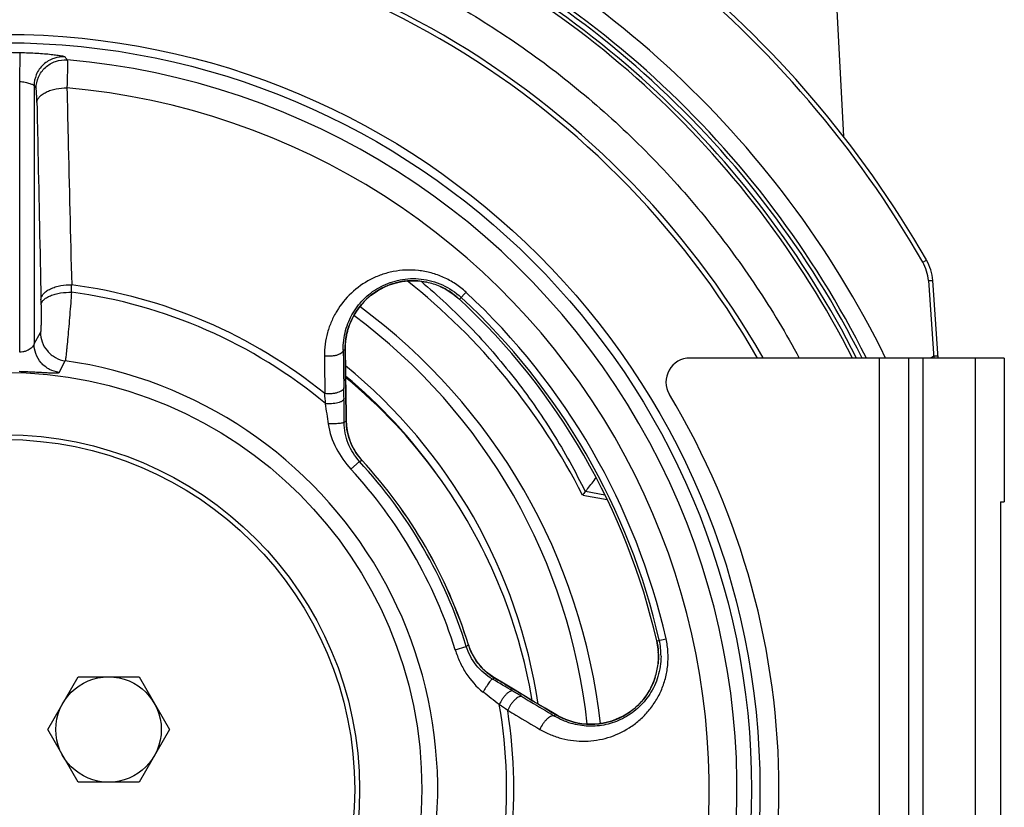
# Model space of a CAD drawing. Extents: x -3093 to 1181, y 8 to 2278.
# Tile 58 of 77: x -720 to -514, y 1156 to 1320. Entities that reach past the tile are written whole.
import ezdxf

# ---------------------------------------------------------------- set-up
doc = ezdxf.new("R2010")
doc.units = 0
doc.header["$LTSCALE"] = 65.395
doc.layers.get('0').update_dxf_attribs({"linetype": 'CONTINUOUS'})

msp = doc.modelspace()

# ---------------------------------------------------------------- linework, layer by layer
at = {"color": 6, "linetype": 'CONTINUOUS'}
for p, q in [((-550.82, 1351.28), (-547.92, 1295.9)), ((-528.19, 1249.7), (-529.32, 1265.87)), ((-602.35, 1221.1), (-597.24, 1220.2)), ((-713.95, 1172.2), (-707.6, 1183.2)), ((-707.6, 1183.2), (-694.9, 1183.2)), ((-694.9, 1183.2), (-688.54, 1172.2)), ((-707.6, 1161.2), (-713.95, 1172.2)), ((-688.54, 1172.2), (-694.9, 1161.2)), ((-694.9, 1161.2), (-707.6, 1161.2))]:
    msp.add_line(p, q, dxfattribs=at)
at = {"color": 9, "linetype": 'CONTINUOUS'}
for p, q in [((-719.79, 1307.38), (-719.67, 1313.37)), ((-719.79, 1250.92), (-719.79, 1307.38)), ((-716.8, 1306.51), (-716.8, 1252.64)), ((-716.8, 1306.51), (-716.38, 1305.91)), ((-531.41, 1269.71), (-530.63, 1270.15)), ((-634.84, 1265.5), (-634.84, 1265.5)), ((-530.23, 1265.85), (-529.1, 1249.7)), ((-643.03, 1264.82), (-642.98, 1264.84)), ((-632.09, 1264.61), (-632.09, 1264.61)), ((-626.69, 1263.43), (-628.05, 1261.96)), ((-650.81, 1257.11), (-650.83, 1257.07)), ((-650.81, 1257.11), (-650.82, 1257.07)), ((-716.8, 1252.64), (-715.45, 1255.05)), ((-651.9, 1251.35), (-652.31, 1251.35)), ((-651.9, 1251.35), (-651.9, 1251.4)), ((-711.57, 1246.7), (-710.29, 1249.12)), ((-540.4, 1069.7), (-540.4, 1249.7)), ((-531.4, 1249.7), (-531.4, 1069.7)), ((-529.12, 1250.06), (-529.89, 1249.7)), ((-520.4, 1069.7), (-520.4, 1249.7)), ((-651.66, 1236.51), (-651.66, 1236.47)), ((-651.66, 1236.47), (-651.66, 1236.51)), ((-651.66, 1236.47), (-652.1, 1236.29)), ((-648.4, 1228.38), (-648.39, 1228.38)), ((-648.4, 1228.38), (-648.39, 1228.38)), ((-648.92, 1228.15), (-650.69, 1226.5)), ((-601.75, 1221.91), (-597.72, 1221.19)), ((-628.94, 1188.82), (-626.63, 1189.54)), ((-626.17, 1189.88), (-626.17, 1189.88)), ((-626.17, 1189.88), (-626.17, 1189.88)), ((-586.91, 1190.7), (-584.96, 1191.15)), ((-586.55, 1187.64), (-586.55, 1187.67)), ((-586.55, 1187.64), (-586.55, 1187.67)), ((-586.63, 1185.88), (-586.63, 1185.88)), ((-621.16, 1182.71), (-620.8, 1183)), ((-620.8, 1183), (-620.76, 1182.98)), ((-620.8, 1183), (-620.76, 1182.98)), ((-587.24, 1183.06), (-587.24, 1183.06)), ((-588.62, 1180.03), (-588.6, 1180.06)), ((-588.62, 1180.03), (-588.6, 1180.05)), ((-590.09, 1178.02), (-590.08, 1178.05)), ((-608.23, 1175.01), (-608.03, 1175.35)), ((-608.03, 1175.35), (-607.98, 1175.33)), ((-591.92, 1176.3), (-591.88, 1176.34))]:
    msp.add_line(p, q, dxfattribs=at)
at = {"color": 7, "linetype": 'CONTINUOUS'}
for p, q in [((-643.64, 1264.55), (-642.98, 1264.84)), ((-651.9, 1251.4), (-651.9, 1251.4)), ((-651.86, 1248.84), (-651.9, 1251.4)), ((-514.4, 1249.7), (-579.98, 1249.7)), ((-534.4, 1249.7), (-534.4, 1069.7)), ((-514.4, 1249.7), (-514.4, 1219.7)), ((-651.65, 1236.04), (-651.66, 1236.51)), ((-515.2, 1219.7), (-514.4, 1219.7)), ((-515.2, 1219.7), (-515.2, 1099.7))]:
    msp.add_line(p, q, dxfattribs=at)
for points in [[(-642.98, 1264.84), (-642.66, 1264.96), (-642.19, 1265.12), (-641.69, 1265.28), (-641.16, 1265.42), (-640.6, 1265.55), (-640.01, 1265.65), (-639.4, 1265.73), (-638.77, 1265.79), (-638.12, 1265.82), (-637.46, 1265.82), (-636.78, 1265.78), (-636.09, 1265.71), (-635.38, 1265.61), (-634.84, 1265.5)], [(-651.9, 1251.4), (-651.9, 1252.1), (-651.84, 1252.93), (-651.74, 1253.77), (-651.59, 1254.61), (-651.38, 1255.45), (-651.12, 1256.28), (-650.81, 1257.11), (-650.44, 1257.91), (-650.03, 1258.7), (-649.56, 1259.46), (-649.04, 1260.19), (-648.49, 1260.89), (-647.89, 1261.55), (-647.25, 1262.16), (-646.58, 1262.73), (-645.88, 1263.26), (-645.15, 1263.74), (-644.4, 1264.17), (-643.64, 1264.55)], [(-632.09, 1264.61), (-631.63, 1264.4), (-631.06, 1264.11), (-630.5, 1263.8), (-629.96, 1263.46), (-629.43, 1263.09), (-628.92, 1262.7), (-628.42, 1262.29), (-628.05, 1261.96)], [(-651.66, 1236.51), (-651.7, 1238.73), (-651.74, 1241.15), (-651.77, 1243.65), (-651.82, 1246.21), (-651.86, 1248.84)], [(-648.4, 1228.38), (-648.66, 1228.67), (-649, 1229.09), (-649.33, 1229.52), (-649.65, 1229.98), (-649.95, 1230.46), (-650.22, 1230.96), (-650.48, 1231.47), (-650.72, 1232), (-650.93, 1232.55), (-651.12, 1233.11), (-651.28, 1233.68), (-651.41, 1234.26), (-651.52, 1234.84), (-651.6, 1235.44), (-651.65, 1236.04)], [(-620.76, 1182.98), (-621.17, 1183.24), (-621.66, 1183.58), (-622.14, 1183.94), (-622.59, 1184.33), (-623.03, 1184.74), (-623.44, 1185.16), (-623.83, 1185.6), (-624.2, 1186.06), (-624.54, 1186.53), (-624.86, 1187.01), (-625.15, 1187.5), (-625.41, 1188), (-625.65, 1188.5), (-625.86, 1189.01), (-626.05, 1189.51), (-626.17, 1189.88)], [(-586.91, 1190.7), (-586.81, 1190.21), (-586.7, 1189.57), (-586.62, 1188.93), (-586.57, 1188.29), (-586.55, 1187.65)], [(-586.55, 1187.65), (-586.55, 1187.01), (-586.59, 1186.37), (-586.63, 1185.88)], [(-607.98, 1175.33), (-610.19, 1176.65), (-612.44, 1178), (-614.64, 1179.32), (-616.78, 1180.6), (-618.86, 1181.85), (-620.76, 1182.98)], [(-587.24, 1183.06), (-587.42, 1182.52), (-587.68, 1181.86), (-587.97, 1181.22), (-588.28, 1180.62), (-588.61, 1180.04), (-588.96, 1179.49), (-589.33, 1178.98), (-589.7, 1178.49), (-590.09, 1178.03), (-590.48, 1177.61), (-590.86, 1177.22), (-591.25, 1176.87), (-591.63, 1176.54), (-591.88, 1176.34)], [(-591.88, 1176.34), (-592.47, 1175.9), (-593.18, 1175.43), (-593.93, 1175), (-594.71, 1174.61), (-595.51, 1174.27), (-596.35, 1173.98), (-597.2, 1173.73), (-598.07, 1173.54), (-598.95, 1173.41), (-599.84, 1173.33), (-600.73, 1173.3), (-601.62, 1173.34), (-602.51, 1173.42), (-603.38, 1173.56), (-604.23, 1173.76), (-605.06, 1174), (-605.86, 1174.29), (-606.64, 1174.62), (-607.38, 1174.99), (-607.98, 1175.33)]]:
    msp.add_lwpolyline(points, dxfattribs=at)
for radius in [157.53, 87]:
    msp.add_circle((-722.9, 1159.7), radius, dxfattribs=at)
at = {"color": 9, "linetype": 'CONTINUOUS'}
msp.add_circle((-722.9, 1159.7), 155.78, dxfattribs=at)
at = {"color": 6, "linetype": 'CONTINUOUS'}
for centre, radius in [((-722.9, 1159.7), 74), ((-722.9, 1159.7), 73), ((-701.25, 1172.2), 11)]:
    msp.add_circle(centre, radius, dxfattribs=at)
at = {"color": 9, "linetype": 'CONTINUOUS'}
for centre, radius, start, end in [((-722.9, 1159.7), 220.84, 29.8768, 72.5533), ((-722.9, 1159.7), 204.6, 26.0978, 69.0577), ((-722.9, 1159.7), 200.22, 26.7142, 68.5005), ((-722.9, 1159.81), 198.37, 26.9444, 68.5235), ((-722.9, 1159.7), 199.18, 26.8646, 68.1626), ((-722.9, 1159.7), 153.71, 88.7963, 91.2037), ((-722.9, 1159.7), 152.75, 334.8929, 85.1071), ((-722.9, 1159.7), 146.93, 335.0602, 84.9398), ((-539.22, 1265.22), 9.01, 4.0079, 29.8736), ((-637.91, 1252.17), 13.65, 106.135, 111.8202), ((-637.86, 1251.54), 14.29, 77.8098, 78.8898), ((-637.9, 1251.35), 14.48, 66.3505, 77.8095), ((-1120.03, 1273.79), 411.18, 358.5575, 358.7727), ((-722.9, 1159.7), 104.67, 50.2581, 82.363), ((-722.9, 1159.7), 106.2, 51.0575, 82.4547), ((-637.68, 1251.64), 14.22, 114.8064, 157.3662), ((-637.68, 1251.64), 14.22, 114.3933, 114.8161), ((-637.68, 1251.64), 14.22, 112.0856, 114.3933), ((-638.09, 1252.66), 13.12, 111.8556, 112.0847), ((-637.87, 1251.41), 14.42, 64.6585, 66.3501), ((-637.88, 1251.39), 14.43, 64.3268, 64.6588), ((-637.89, 1251.36), 14.47, 54.2277, 64.3249), ((-722.9, 1159.7), 141.47, 12.8436, 47.1564), ((-995.34, 1256.14), 280.05, 0.9604, 1.1829), ((-637.91, 1251.33), 14.5, 54.0564, 54.2304), ((-637.92, 1251.33), 14.51, 51.7091, 54.0561), ((-637.92, 1251.32), 14.51, 51.4507, 51.7092), ((-637.92, 1251.32), 14.51, 49.1856, 51.4506), ((-637.92, 1251.33), 14.51, 48.5781, 49.1855), ((-637.91, 1251.33), 14.5, 47.1565, 48.5782), ((-722.9, 1159.7), 139.48, 12.8436, 47.1564), ((-722.9, 1159.7), 140.02, 12.8436, 47.1564), ((-637.69, 1251.64), 14.21, 157.5573, 160.8654), ((-722.9, 1160.49), 122.17, 6.0311, 53.4126), ((-637.66, 1251.63), 14.25, 164.3824, 167.8872), ((-637.67, 1251.64), 14.24, 161.3938, 164.3826), ((-637.68, 1251.64), 14.22, 160.8654, 161.3932), ((-637.67, 1251.64), 14.23, 171.6272, 180.9571), ((-637.67, 1251.64), 14.23, 171.3627, 171.627), ((-637.67, 1251.64), 14.24, 168.3539, 171.3623), ((-637.67, 1251.64), 14.24, 167.8875, 168.3537), ((-637.64, 1251.64), 14.26, 180.9542, 181.1556), ((-722.9, 1159.7), 90.31, 338.0255, 81.9745), ((-722.9, 1160.84), 112.51, 8.5282, 50.8343), ((-722.9, 1160.7), 111, 35.5833, 50.1734), ((-1378.37, 1231.84), 726.29, 0.73758, 0.9199), ((-1681.13, 1161.92), 1028.13, 4.3653, 4.48379), ((-1192.17, 1234.28), 540.07, 0.2133, 0.7324), ((-1487.51, 1125.24), 839.44, 7.57836, 7.86967), ((-639.61, 1236.7), 12.06, 181.1018, 183.0358), ((-639.34, 1236.73), 12.32, 220.0217, 222.6749), ((-722.9, 1159.7), 101.32, 17.3289, 42.6711), ((-722.9, 1159.7), 98.37, 17.2231, 42.7769), ((-722.9, 1159.7), 100.79, 17.2231, 42.7769), ((-614.41, 1193.55), 12.32, 197.3242, 199.703), ((-614.34, 1193.57), 12.4, 199.6991, 214.6693), ((-601.07, 1187.48), 14.52, 5.8165, 12.8384), ((-600.73, 1187.55), 14.72, 359.7294, 12.8308), ((-601, 1187.48), 14.46, 353.6539, 0.0141), ((-601.06, 1187.48), 14.52, 5.6531, 5.8149), ((-601.05, 1187.48), 14.51, 3.3524, 5.6532), ((-601.04, 1187.48), 14.49, 3.0903, 3.352), ((-601.02, 1187.48), 14.47, 0.7733, 3.0908), ((-600.98, 1187.48), 14.44, 0.0149, 0.6223), ((-614.47, 1193.47), 12.24, 214.6279, 238.84), ((-601.02, 1187.48), 14.48, 342.1905, 353.6495), ((-908.41, 689.71), 570.58, 59.2815, 59.7728), ((-600.76, 1187.39), 14.2, 331.5866, 342.2096), ((-1187.97, 446.32), 925.94, 52.14394, 52.40803), ((-996.38, 542.2), 742.33, 59.08201, 59.26039), ((-600.55, 1187.27), 13.96, 321.092, 328.7565), ((-600.7, 1187.36), 14.13, 328.8618, 331.3619), ((-600.71, 1187.37), 14.15, 331.3613, 331.5809), ((-722.9, 1159.7), 104.67, 337.637, 9.7418), ((-1224.96, 292.44), 1072.12, 55.51863, 55.63226), ((-600.31, 1187.06), 13.63, 308.1733, 318.524), ((-600.51, 1187.24), 13.91, 318.6268, 320.9141), ((-600.56, 1187.28), 13.97, 320.9121, 321.0939), ((-722.9, 1159.7), 106.2, 337.5453, 8.9425), ((-600.65, 1187.56), 14.26, 238.8443, 239.0456), ((-600.66, 1187.54), 14.24, 239.0441, 248.4209), ((-600.67, 1187.52), 14.22, 248.4168, 305.5357), ((-600.66, 1187.52), 14.22, 305.526, 307.9143), ((-599.99, 1186.66), 13.13, 307.9151, 308.1448)]:
    msp.add_arc(centre, radius, start, end, dxfattribs=at)
at = {"color": 6, "linetype": 'CONTINUOUS'}
for centre, radius, start, end in [((-722.9, 1159.7), 221.74, 29.8769, 72.5533), ((-722.9, 1159.7), 201, 26.6015, 68.6008), ((-539.3, 1265.17), 10, 4, 29.8769), ((-722.9, 1159.7), 135.28, 26.9943, 51.6446), ((-722.9, 1159.7), 125, 6.3176, 53.6828), ((-721.62, 1160.6), 110.02, 36.006, 50.6102), ((-722.9, 1159.7), 111.58, 9.5777, 35.9961), ((-599.81, 1220.35), 2.5, 141.1447, 143.5792)]:
    msp.add_arc(centre, radius, start, end, dxfattribs=at)
at = {"color": 7, "linetype": 'CONTINUOUS'}
for centre, radius, start, end in [((-722.9, 1159.7), 182, 29.6407, 150.3593), ((-722.9, 1159.7), 181, 29.8208, 150.1792), ((-637.9, 1251.35), 14.48, 66.3505, 77.7866), ((-722.9, 1159.7), 139.48, 12.8437, 47.1564), ((-579.98, 1244.7), 5, 90, 211.0076), ((-721.4, 1159.7), 160, 328.9924, 31.0076), ((-722.9, 1159.7), 101.33, 17.3289, 42.6711), ((-601.02, 1187.48), 14.48, 342.1905, 353.6495)]:
    msp.add_arc(centre, radius, start, end, dxfattribs=at)
at = {"color": 9, "linetype": 'CONTINUOUS'}
for points, knots in [([(-659.76, 1337.64), (-654.34, 1335.71), (-643.66, 1331.35), (-628.31, 1323.37), (-613.76, 1314.02), (-600.13, 1303.38), (-587.53, 1291.54), (-576.07, 1278.59), (-565.84, 1264.65), (-559.9, 1254.76), (-557.17, 1249.7)], [0, 0, 0, 0, 0.125022, 0.250038, 0.375049, 0.500053, 0.62505, 0.75004, 0.875023, 1, 1, 1, 1]), ([(-710.31, 1312.48), (-710.31, 1312.49), (-710.34, 1312.51), (-710.42, 1312.55), (-710.58, 1312.59), (-710.83, 1312.65), (-711.16, 1312.71), (-711.58, 1312.78), (-712.07, 1312.85), (-712.62, 1312.92), (-713.49, 1313.02), (-714.69, 1313.13), (-716.25, 1313.24), (-717.93, 1313.32), (-719.08, 1313.36), (-719.67, 1313.37)], [0, 0, 0, 0, 0.003776, 0.00966, 0.028161, 0.05568, 0.091957, 0.136581, 0.189052, 0.248791, 0.315168, 0.465116, 0.633222, 0.813538, 1, 1, 1, 1]), ([(-710.31, 1312.48), (-711.09, 1312.55), (-712.77, 1312.35), (-714.98, 1311.05), (-716.46, 1308.95), (-716.79, 1307.29), (-716.8, 1306.51)], [0, 0, 0, 0, 0.239026, 0.500078, 0.76108, 1, 1, 1, 1]), ([(-716.38, 1305.91), (-716.37, 1306.73), (-716.02, 1308.4), (-714.55, 1310.45), (-712.37, 1311.75), (-710.69, 1311.95), (-709.87, 1311.89)], [0, 0, 0, 0, 0.249872, 0.499903, 0.749997, 1, 1, 1, 1]), ([(-709.87, 1311.89), (-709.91, 1311.94), (-710, 1312.06), (-710.14, 1312.26), (-710.25, 1312.41), (-710.31, 1312.48)], [0, 0, 0, 0, 0.252616, 0.62258, 1, 1, 1, 1]), ([(-709.87, 1311.89), (-709.86, 1311.87), (-709.86, 1311.81), (-709.85, 1311.71), (-709.84, 1311.56), (-709.83, 1311.28), (-709.83, 1310.82), (-709.84, 1310.14), (-709.85, 1309.31), (-709.87, 1308.34), (-709.9, 1307.24), (-709.92, 1306.46), (-709.94, 1306.06)], [0, 0, 0, 0, 0.010197, 0.028021, 0.053444, 0.086402, 0.174457, 0.290904, 0.43401, 0.601634, 0.791246, 1, 1, 1, 1]), ([(-719.79, 1307.38), (-719.41, 1307.36), (-718.86, 1307.29), (-718.17, 1307.13), (-717.72, 1307.01), (-717.36, 1306.88), (-717.08, 1306.75), (-716.89, 1306.64), (-716.8, 1306.55), (-716.8, 1306.51)], [0, 0, 0, 0, 0.360291, 0.52442, 0.670632, 0.794509, 0.892238, 0.96084, 1, 1, 1, 1]), ([(-716.21, 1302.98), (-716.21, 1303.37), (-716.23, 1303.92), (-716.25, 1304.62), (-716.28, 1305.03), (-716.3, 1305.37), (-716.32, 1305.63), (-716.34, 1305.79), (-716.36, 1305.88), (-716.37, 1305.91), (-716.38, 1305.91)], [0, 0, 0, 0, 0.396534, 0.563615, 0.706464, 0.822955, 0.91138, 0.970523, 0.988905, 1, 1, 1, 1]), ([(-716.21, 1302.98), (-716.19, 1303.17), (-716.09, 1303.59), (-715.71, 1304.18), (-715.1, 1304.73), (-714.27, 1305.21), (-713.28, 1305.6), (-711.83, 1305.96), (-710.69, 1306.06), (-709.94, 1306.06)], [0, 0, 0, 0, 0.076906, 0.167193, 0.275649, 0.403197, 0.54647, 0.698905, 1, 1, 1, 1]), ([(-709.94, 1306.06), (-709.86, 1302.64), (-709.54, 1288.94), (-709.21, 1275.25), (-708.95, 1264.98)], [0, 0, 0, 0, 0.249865, 1, 1, 1, 1]), ([(-716.21, 1302.98), (-716.13, 1299.56), (-715.85, 1285.87), (-715.57, 1272.19), (-715.35, 1261.92)], [0, 0, 0, 0, 0.249881, 1, 1, 1, 1]), ([(-626.69, 1263.43), (-627.38, 1264.07), (-628.86, 1265.23), (-631.31, 1266.58), (-633.92, 1267.52), (-636.59, 1268.02), (-639.25, 1268.11), (-641.85, 1267.8), (-644.32, 1267.14), (-647.37, 1265.82), (-650.75, 1263.43), (-653.32, 1260.24), (-654.81, 1257.36), (-655.63, 1255.04), (-656.13, 1252.61), (-656.23, 1250.94), (-656.22, 1250.11)], [0, 0, 0, 0, 0.068701, 0.136917, 0.20424, 0.27039, 0.335225, 0.398725, 0.460976, 0.522126, 0.641667, 0.759558, 0.818699, 0.878276, 0.938604, 1, 1, 1, 1]), ([(-652.31, 1251.35), (-652.33, 1252.73), (-652, 1255.46), (-650.4, 1259.24), (-647.85, 1262.42), (-644.47, 1264.82), (-640.43, 1266.23), (-635.97, 1266.41), (-631.48, 1265.19), (-628.84, 1263.43), (-627.68, 1262.36)], [0, 0, 0, 0, 0.120938, 0.238609, 0.355765, 0.474875, 0.59806, 0.72684, 0.861456, 1, 1, 1, 1]), ([(-635.1, 1265.56), (-636.2, 1265.77), (-638.43, 1265.94), (-640.64, 1265.59), (-641.7, 1265.28)], [0, 0, 0, 0, 0.502476, 1, 1, 1, 1]), ([(-636.07, 1265.71), (-632.5, 1262.7), (-625.66, 1256.31), (-616.46, 1245.71), (-608.41, 1234.21), (-603.87, 1226.02), (-601.82, 1221.83)], [0, 0, 0, 0, 0.250048, 0.500065, 0.750047, 1, 1, 1, 1]), ([(-530.23, 1265.85), (-530.12, 1265.86), (-529.95, 1265.87), (-529.73, 1265.88), (-529.59, 1265.88), (-529.48, 1265.88), (-529.4, 1265.88), (-529.35, 1265.88), (-529.33, 1265.88), (-529.32, 1265.87), (-529.32, 1265.87)], [0, 0, 0, 0, 0.375003, 0.552807, 0.710013, 0.836832, 0.928078, 0.981153, 0.994324, 1, 1, 1, 1]), ([(-715.35, 1261.92), (-715.34, 1262.11), (-715.23, 1262.53), (-714.84, 1263.13), (-714.21, 1263.68), (-713.36, 1264.17), (-712.35, 1264.55), (-710.87, 1264.91), (-709.71, 1264.99), (-708.95, 1264.98)], [0, 0, 0, 0, 0.076601, 0.166906, 0.275797, 0.40405, 0.547972, 0.700627, 1, 1, 1, 1]), ([(-715.33, 1260.83), (-715.32, 1261), (-715.21, 1261.36), (-714.81, 1261.86), (-714.19, 1262.33), (-713.35, 1262.74), (-712.35, 1263.06), (-710.89, 1263.37), (-709.74, 1263.44), (-708.99, 1263.43)], [0, 0, 0, 0, 0.068472, 0.152511, 0.258113, 0.386138, 0.532434, 0.689363, 1, 1, 1, 1]), ([(-708.99, 1263.43), (-709.04, 1262.67), (-709.16, 1261.09), (-709.35, 1258.71), (-709.55, 1256.36), (-709.74, 1254.16), (-709.9, 1252.5), (-710.02, 1251.34), (-710.09, 1250.64), (-710.16, 1250.06), (-710.21, 1249.62), (-710.25, 1249.33), (-710.27, 1249.17), (-710.29, 1249.12)], [0, 0, 0, 0, 0.160761, 0.330072, 0.497904, 0.654281, 0.789883, 0.8473, 0.896607, 0.937063, 0.968061, 0.989138, 1, 1, 1, 1]), ([(-715.33, 1260.83), (-715.33, 1260.52), (-715.32, 1259.88), (-715.32, 1258.92), (-715.32, 1257.97), (-715.33, 1257.08), (-715.35, 1256.41), (-715.37, 1255.94), (-715.38, 1255.66), (-715.4, 1255.43), (-715.41, 1255.25), (-715.43, 1255.13), (-715.44, 1255.07), (-715.45, 1255.05)], [0, 0, 0, 0, 0.161032, 0.330453, 0.498303, 0.654703, 0.790189, 0.8476, 0.896875, 0.937173, 0.96802, 0.989051, 1, 1, 1, 1]), ([(-715.45, 1255.05), (-715.45, 1254.38), (-715.21, 1252.97), (-714.12, 1251.08), (-712.39, 1249.68), (-710.99, 1249.22), (-710.29, 1249.12)], [0, 0, 0, 0, 0.235767, 0.491601, 0.752068, 1, 1, 1, 1]), ([(-716.8, 1252.64), (-716.8, 1252.62), (-716.82, 1252.56), (-716.88, 1252.41), (-717.01, 1252.19), (-717.25, 1251.91), (-717.59, 1251.62), (-718.02, 1251.35), (-718.54, 1251.11), (-719.14, 1250.94), (-719.58, 1250.9), (-719.79, 1250.92)], [0, 0, 0, 0, 0.01926, 0.048627, 0.129418, 0.231705, 0.352523, 0.491755, 0.64871, 0.820197, 1, 1, 1, 1]), ([(-711.57, 1246.7), (-712.27, 1246.79), (-713.67, 1247.24), (-715.42, 1248.62), (-716.54, 1250.52), (-716.79, 1251.96), (-716.8, 1252.64)], [0, 0, 0, 0, 0.244454, 0.503835, 0.76109, 1, 1, 1, 1]), ([(-652.31, 1251.35), (-652.31, 1251.26), (-652.39, 1251.04), (-652.64, 1250.76), (-653.05, 1250.51), (-653.6, 1250.29), (-654.24, 1250.14), (-655.12, 1250.04), (-655.79, 1250.05), (-656.22, 1250.11)], [0, 0, 0, 0, 0.064209, 0.147234, 0.256284, 0.391249, 0.544798, 0.705134, 1, 1, 1, 1]), ([(-652.31, 1251.35), (-652.29, 1250.7), (-652.25, 1248.08), (-652.21, 1245.46), (-652.18, 1243.5)], [0, 0, 0, 0, 0.249417, 1, 1, 1, 1]), ([(-651.9, 1251.35), (-651.88, 1250.12), (-651.8, 1245.17), (-651.72, 1240.23), (-651.66, 1236.51)], [0, 0, 0, 0, 0.248888, 1, 1, 1, 1]), ([(-656.22, 1250.11), (-656.21, 1249.46), (-656.19, 1246.85), (-656.16, 1244.25), (-656.14, 1242.3)], [0, 0, 0, 0, 0.249477, 1, 1, 1, 1]), ([(-528.22, 1250.08), (-528.22, 1250.08), (-528.22, 1250.09), (-528.24, 1250.09), (-528.26, 1250.09), (-528.3, 1250.09), (-528.38, 1250.09), (-528.49, 1250.09), (-528.62, 1250.08), (-528.84, 1250.07), (-529.01, 1250.06), (-529.12, 1250.06)], [0, 0, 0, 0, 0.005941, 0.020414, 0.043915, 0.076337, 0.166914, 0.289205, 0.4391, 0.611526, 1, 1, 1, 1]), ([(-719.93, 1246.93), (-719.43, 1246.91), (-718.45, 1246.88), (-717, 1246.81), (-715.63, 1246.74), (-714.55, 1246.68), (-713.77, 1246.65), (-713.26, 1246.63), (-712.81, 1246.62), (-712.41, 1246.61), (-712.09, 1246.62), (-711.84, 1246.63), (-711.68, 1246.65), (-711.6, 1246.68), (-711.58, 1246.69), (-711.57, 1246.7)], [0, 0, 0, 0, 0.178182, 0.353185, 0.519252, 0.669808, 0.737327, 0.798725, 0.853333, 0.900491, 0.939487, 0.969526, 0.989763, 0.996047, 1, 1, 1, 1]), ([(-652.18, 1243.5), (-652.18, 1243.41), (-652.26, 1243.2), (-652.52, 1242.92), (-652.94, 1242.67), (-653.49, 1242.47), (-654.14, 1242.32), (-655.04, 1242.22), (-655.71, 1242.24), (-656.14, 1242.3)], [0, 0, 0, 0, 0.062628, 0.144706, 0.253707, 0.389393, 0.544015, 0.705249, 1, 1, 1, 1]), ([(-652.14, 1241.19), (-652.16, 1241.01), (-652.37, 1240.8), (-652.65, 1240.63), (-652.96, 1240.49), (-653.42, 1240.34), (-654.04, 1240.22), (-654.91, 1240.13), (-655.56, 1240.14), (-655.98, 1240.18)], [0, 0, 0, 0, 0.130567, 0.18049, 0.238055, 0.374189, 0.530833, 0.695396, 1, 1, 1, 1]), ([(-652.1, 1236.29), (-652.11, 1236.28), (-652.13, 1236.25), (-652.22, 1236.2), (-652.43, 1236.14), (-652.76, 1236.08), (-653.2, 1236.03), (-653.72, 1235.99), (-654.46, 1235.95), (-655.03, 1235.95), (-655.41, 1235.95)], [0, 0, 0, 0, 0.012363, 0.031521, 0.095589, 0.197081, 0.332131, 0.491769, 0.664008, 1, 1, 1, 1]), ([(-655.41, 1235.95), (-655.17, 1234.19), (-654, 1230.74), (-651.9, 1227.81), (-650.69, 1226.5)], [0, 0, 0, 0, 0.499461, 1, 1, 1, 1]), ([(-648.92, 1228.15), (-649.91, 1229.22), (-651.53, 1231.8), (-652.1, 1234.79), (-652.1, 1236.29)], [0, 0, 0, 0, 0.493736, 1, 1, 1, 1]), ([(-651.65, 1236.06), (-651.58, 1234.78), (-651.02, 1232.15), (-649.64, 1229.84), (-648.77, 1228.8)], [0, 0, 0, 0, 0.487919, 1, 1, 1, 1]), ([(-621.16, 1182.71), (-622.46, 1183.47), (-624.77, 1185.45), (-626.19, 1188.14), (-626.63, 1189.54)], [0, 0, 0, 0, 0.506247, 1, 1, 1, 1]), ([(-611.26, 1172.24), (-610.54, 1171.81), (-609.05, 1171.07), (-606.69, 1170.28), (-604.28, 1169.83), (-601.04, 1169.68), (-596.99, 1170.32), (-593.23, 1172.04), (-590.56, 1174.03), (-588.75, 1175.84), (-587.19, 1177.93), (-585.93, 1180.28), (-585.03, 1182.85), (-584.54, 1185.57), (-584.49, 1188.37), (-584.75, 1190.23), (-584.96, 1191.15)], [0, 0, 0, 0, 0.061394, 0.121718, 0.181291, 0.240428, 0.358317, 0.477859, 0.539011, 0.601265, 0.664768, 0.729609, 0.795761, 0.863085, 0.931301, 1, 1, 1, 1]), ([(-628.94, 1188.82), (-628.67, 1187.97), (-628.03, 1186.3), (-626.33, 1183.17), (-624.52, 1181.1), (-623.12, 1180.02)], [0, 0, 0, 0, 0.250625, 0.501107, 1, 1, 1, 1]), ([(-586.01, 1187.48), (-586.02, 1186.07), (-586.34, 1183.95), (-587.34, 1181.34), (-588.64, 1179), (-590.78, 1176.5), (-593.95, 1174.34), (-597.47, 1173.09), (-601.16, 1172.75), (-604.85, 1173.34), (-607.15, 1174.35), (-608.23, 1175.01)], [0, 0, 0, 0, 0.137756, 0.204977, 0.270828, 0.398087, 0.520694, 0.640183, 0.75844, 0.877597, 1, 1, 1, 1]), ([(-621.16, 1182.71), (-621.18, 1182.71), (-621.21, 1182.7), (-621.3, 1182.65), (-621.44, 1182.52), (-621.66, 1182.27), (-621.92, 1181.92), (-622.21, 1181.49), (-622.63, 1180.86), (-622.93, 1180.36), (-623.12, 1180.02)], [0, 0, 0, 0, 0.011807, 0.029937, 0.090769, 0.188326, 0.320347, 0.47921, 0.653498, 1, 1, 1, 1]), ([(-620.76, 1182.98), (-619.69, 1182.34), (-615.45, 1179.8), (-611.2, 1177.26), (-608.03, 1175.35)], [0, 0, 0, 0, 0.251166, 1, 1, 1, 1]), ([(-616.95, 1180.23), (-617.11, 1180.3), (-617.39, 1180.23), (-617.67, 1180.07), (-617.95, 1179.88), (-618.31, 1179.55), (-618.73, 1179.08), (-619.24, 1178.37), (-619.56, 1177.79), (-619.74, 1177.41)], [0, 0, 0, 0, 0.129066, 0.178453, 0.235497, 0.370853, 0.527377, 0.6926, 1, 1, 1, 1]), ([(-614.96, 1179.04), (-615.05, 1179.08), (-615.26, 1179.12), (-615.63, 1179.03), (-616.06, 1178.8), (-616.51, 1178.42), (-616.97, 1177.93), (-617.5, 1177.2), (-617.82, 1176.61), (-617.99, 1176.21)], [0, 0, 0, 0, 0.062629, 0.144708, 0.253711, 0.389398, 0.54402, 0.705253, 1, 1, 1, 1]), ([(-614.96, 1179.04), (-614.4, 1178.71), (-612.15, 1177.36), (-609.91, 1176.01), (-608.23, 1175.01)], [0, 0, 0, 0, 0.250594, 1, 1, 1, 1]), ([(-617.99, 1176.21), (-617.42, 1175.87), (-615.18, 1174.55), (-612.94, 1173.23), (-611.26, 1172.24)], [0, 0, 0, 0, 0.250536, 1, 1, 1, 1]), ([(-608.23, 1175.01), (-608.31, 1175.05), (-608.53, 1175.09), (-608.91, 1175), (-609.33, 1174.78), (-609.79, 1174.41), (-610.24, 1173.93), (-610.77, 1173.22), (-611.09, 1172.63), (-611.26, 1172.24)], [0, 0, 0, 0, 0.064501, 0.147902, 0.257361, 0.392616, 0.546193, 0.706251, 1, 1, 1, 1])]:
    msp.add_open_spline(points, degree=3, knots=knots, dxfattribs=at)
for points in [[(-648.92, 1228.15), (-648.75, 1228.23), (-648.57, 1228.29), (-648.4, 1228.38)], [(-626.17, 1189.88), (-626.33, 1189.77), (-626.47, 1189.65), (-626.63, 1189.54)]]:
    msp.add_open_spline(points, degree=3, dxfattribs=at)
at = {"color": 6, "linetype": 'CONTINUOUS'}
msp.add_open_spline([(-601.75, 1221.91), (-601.59, 1222.11), (-600.85, 1223.05), (-600.11, 1224), (-599.54, 1224.75)], degree=3, knots=[0, 0, 0, 0, 0.207109, 1, 1, 1, 1], dxfattribs=at)
msp.add_open_spline([(-601.82, 1221.83), (-601.99, 1221.59), (-602.17, 1221.34), (-602.35, 1221.1)], degree=3, dxfattribs=at)

doc.saveas('drawing.dxf')
